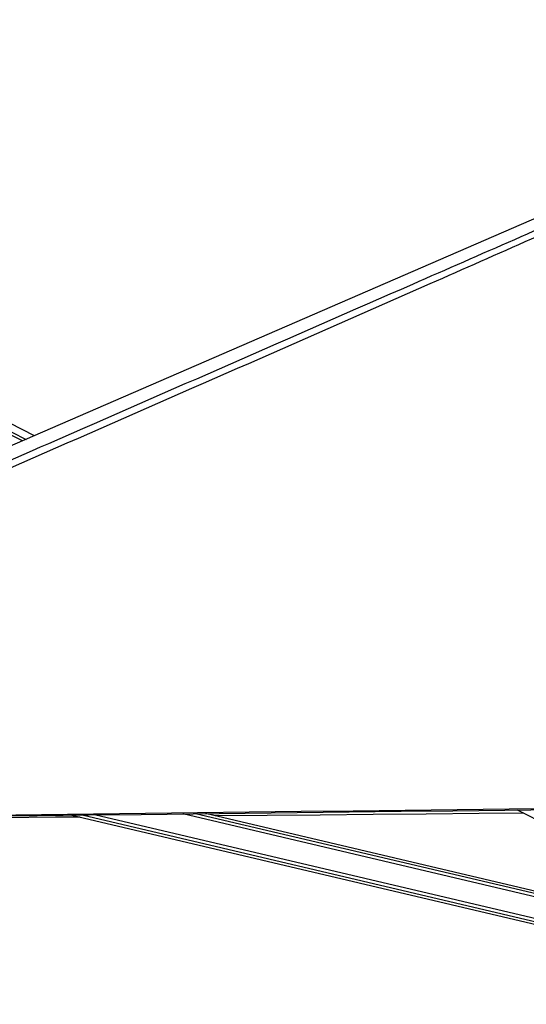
# Paper-space layout 'Surface plate' of a CAD drawing. Header units: millimetres. Extents: x 65420 to 443956, y 26941 to 406945.
# Tile 40 of 71: x 333071 to 353551, y 144211 to 184055. Entities that reach past the tile are written whole.
import ezdxf

# ---------------------------------------------------------------- set-up
doc = ezdxf.new("R2010")
doc.units = ezdxf.units.MM

psp = doc.layouts.new('Surface plate')

# ---------------------------------------------------------------- linework, layer by layer
at = {"color": 8, "linetype": 'Continuous', "lineweight": 25, "ltscale": 50}
for p, q in [((300221.11, 183877.27), (333325.89, 167069.63)), ((367654.96, 144306.63), (335589.73, 151869.96)), ((367683.22, 144426.53), (336100.78, 151875.98)), ((365694.6, 145777.92), (339663.5, 151917.96)), ((365222.03, 146015.78), (340173.83, 151923.97))]:
    psp.add_line(p, q, dxfattribs=at)
at = {"color": 7, "linetype": 'Continuous', "lineweight": 25, "ltscale": 50}
for p, q in [((333674.14, 167220.83), (300516.37, 184055.37)), ((333190.43, 167010.81), (326851.52, 170229.15)), ((335183.44, 151865.17), (367632.58, 144211.3)), ((364848.96, 146203.55), (340576.71, 151928.72)), ((353178.59, 152077.56), (368600.28, 144315.41))]:
    psp.add_line(p, q, dxfattribs=at)
at = {"color": 7, "linetype": 'Continuous', "lineweight": 25, "ltscale": 50, "flags": 128}
for points in [[(355895.59, 176868.82), (351517.38, 174967.92), (333994.34, 167359.85), (312649.86, 158092.61), (300829.62, 152960.56)], [(331676.79, 151823.9), (335879.14, 151873.36), (337980.3, 151898.12), (340081.47, 151922.88), (342182.64, 151947.66), (344283.81, 151972.45), (346384.98, 151997.26), (348486.15, 152022.08), (350587.32, 152046.91), (352688.48, 152071.76), (354789.65, 152096.62)], [(331848.17, 151871.87), (333949.33, 151896.59), (338151.68, 151946.07), (340252.84, 151970.84), (342354.01, 151995.61), (344455.18, 152020.4), (346556.35, 152045.21), (348657.52, 152070.02), (350758.68, 152094.86), (352859.85, 152119.7), (354961.02, 152144.56)], [(353445.5, 151943.22), (351644.65, 151927.59), (349502.99, 151909.02), (347361.34, 151890.46), (345219.68, 151871.93), (343078.03, 151853.4), (340973.15, 151835.21)], [(335510.32, 151788.07), (334511.4, 151779.46), (332369.75, 151761.01), (330228.09, 151742.58), (328086.44, 151724.16), (325944.78, 151705.75), (323803.12, 151687.35), (321661.46, 151668.97), (319519.81, 151650.6), (317378.15, 151632.24), (315236.49, 151613.89), (313094.84, 151595.56), (310953.18, 151577.23), (309872.97, 151567.99)]]:
    psp.add_lwpolyline(points, dxfattribs=at)
at = {"color": 7, "linetype": 'Continuous', "lineweight": 25, "ltscale": 50}
psp.add_open_spline([(357846.12, 176990.27), (356481.46, 176384.54), (353752.15, 175173.07), (346132.51, 171811.73), (330088.76, 164762.94), (313489.17, 157489.98), (301761.7, 152353.13), (299828.27, 151506.27), (299805.33, 151496.22)], degree=3, knots=[0, 0, 0, 0, 0.0708623, 0.14172469, 0.39453835, 0.90018027, 0.99881584, 1, 1, 1, 1], dxfattribs=at)
at = {"color": 8, "linetype": 'Continuous', "lineweight": 25, "ltscale": 50}
psp.add_open_spline([(300898.83, 152307.72), (308456.51, 155616.15), (319571.71, 160481.9), (335592.62, 167497.87), (345428.86, 171807.45), (353085.34, 175165.5), (355837.49, 176373.86), (357213.57, 176978.04)], degree=3, knots=[0, 0, 0, 0, 0.40295937, 0.59263947, 0.85388997, 0.92694502, 1, 1, 1, 1], dxfattribs=at)

doc.saveas('drawing.dxf')
